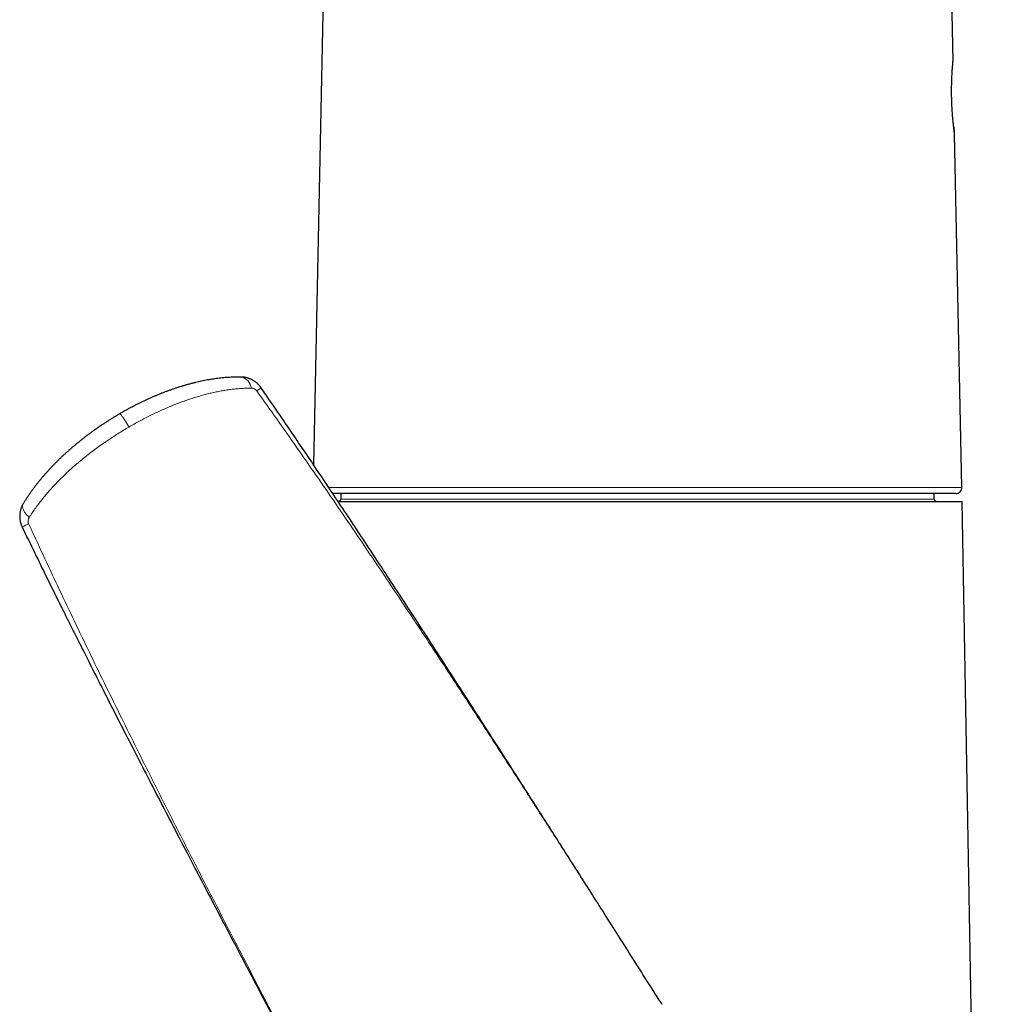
# Model space of a CAD drawing. Header units: millimetres. Extents: x 8 to 927, y 12 to 1100.
# Tile 25 of 33: x 192 to 273, y 765 to 846. Entities that reach past the tile are written whole.
import ezdxf

# ---------------------------------------------------------------- set-up
doc = ezdxf.new("R2010")
doc.units = ezdxf.units.MM

msp = doc.modelspace()

# ---------------------------------------------------------------- linework, layer by layer
at = {"color": 7, "linetype": 'Continuous', "lineweight": 30}
for p, q in [((269.548, 843.047), (268.55, 890.691)), ((218.201, 879.206), (216.746, 809.732)), ((270.285, 807.86), (269.674, 837.052)), ((269.785, 807.35), (218.34, 807.35)), ((218.996, 807.35), (218.996, 806.9)), ((267.996, 806.9), (267.996, 807.35)), ((218.772, 806.7), (243.496, 806.7)), ((243.496, 806.7), (270.311, 806.7)), ((273.287, 636.2), (270.311, 806.7)), ((245.309, 765.498), (245.297, 765.516)), ((245.297, 765.516), (245.297, 765.516))]:
    msp.add_line(p, q, dxfattribs=at)
at = {"color": 8, "linetype": 'Continuous', "lineweight": 0}
for p, q in [((218.001, 807.86), (270.285, 807.86)), ((218.996, 806.9), (267.996, 806.9)), ((245.283, 765.534), (245.297, 765.516))]:
    msp.add_line(p, q, dxfattribs=at)
at = {"color": 7, "linetype": 'Continuous', "lineweight": 30, "flags": 128}
msp.add_lwpolyline([(212.42, 816.085), (212.42, 816.085), (212.418, 816.084)], dxfattribs=at)
at = {"color": 8, "linetype": 'Continuous', "lineweight": 0, "flags": 128}
msp.add_lwpolyline([(193.272, 805.382), (193.207, 805.442), (193.145, 805.502), (193.087, 805.564), (193.032, 805.626), (192.981, 805.689), (192.935, 805.752), (192.892, 805.814), (192.854, 805.877), (192.821, 805.939), (192.792, 806.001), (192.769, 806.061), (192.75, 806.12), (192.736, 806.178), (192.727, 806.234), (192.724, 806.289), (192.725, 806.341), (192.731, 806.391), (192.743, 806.439), (192.759, 806.484), (192.781, 806.526), (192.785, 806.532)], dxfattribs=at)
at = {"color": 8, "linetype": 'Continuous', "lineweight": 0}
for centre, radius, start, end in [((210.611, 815.972), 1.006, 4.88821, 81.81344), ((205.943, 824.8), 10.859, 304.27838, 306.6147), ((201.502, 787.472), 19.263, 115.44305, 117.23498)]:
    msp.add_arc(centre, radius, start, end, dxfattribs=at)
at = {"color": 7, "linetype": 'Continuous', "lineweight": 30}
for centre, radius, start, end in [((269.785, 807.85), 0.5, 270, 1.2), ((218.796, 806.9), 0.2, 270, 0), ((268.196, 806.9), 0.2, 180, 270)]:
    msp.add_arc(centre, radius, start, end, dxfattribs=at)
for points, knots in [([(269.61, 837.559), (269.605, 837.604), (269.594, 837.694), (269.578, 837.848), (269.56, 838.015), (269.543, 838.194), (269.526, 838.385), (269.51, 838.585), (269.495, 838.796), (269.48, 839.013), (269.468, 839.237), (269.457, 839.467), (269.448, 839.7), (269.44, 839.935), (269.435, 840.17), (269.433, 840.405), (269.432, 840.639), (269.433, 840.869), (269.437, 841.093), (269.442, 841.31), (269.449, 841.52), (269.457, 841.721), (269.465, 841.912), (269.475, 842.091), (269.485, 842.257), (269.496, 842.41), (269.506, 842.549), (269.515, 842.672), (269.524, 842.778), (269.532, 842.868), (269.538, 842.941), (269.543, 842.996), (269.546, 843.032), (269.548, 843.049), (269.548, 843.048), (269.548, 843.047)], [0, 0, 0, 0, 0.030676, 0.061479, 0.092462, 0.123216, 0.153865, 0.184689, 0.215491, 0.246326, 0.277024, 0.30779, 0.338844, 0.369574, 0.400173, 0.430838, 0.461761, 0.492701, 0.523376, 0.553981, 0.584709, 0.615753, 0.646549, 0.677248, 0.70807, 0.738874, 0.769706, 0.800369, 0.831116, 0.862085, 0.892889, 0.923579, 0.954246, 0.985048, 1, 1, 1, 1]), ([(269.602, 837.627), (269.605, 837.602), (269.613, 837.531), (269.625, 837.429), (269.638, 837.323), (269.648, 837.244), (269.653, 837.208), (269.655, 837.196)], [0, 0, 0, 0, 0.129261, 0.375341, 0.621337, 0.86761, 1, 1, 1, 1]), ([(269.674, 837.052), (269.674, 837.052), (269.674, 837.051), (269.671, 837.068), (269.666, 837.105), (269.659, 837.161), (269.65, 837.234), (269.638, 837.324), (269.625, 837.431), (269.615, 837.516), (269.61, 837.559)], [0, 0, 0, 0, 0.067854, 0.200189, 0.332718, 0.466264, 0.600033, 0.732969, 0.866015, 1, 1, 1, 1]), ([(210.785, 816.967), (210.743, 816.967), (210.621, 816.97), (210.418, 816.968), (210.179, 816.963), (209.939, 816.954), (209.698, 816.94), (209.457, 816.922), (209.214, 816.9), (208.971, 816.874), (208.727, 816.844), (208.482, 816.809), (208.238, 816.771), (207.993, 816.729), (207.748, 816.683), (207.502, 816.634), (207.256, 816.58), (207.01, 816.523), (206.764, 816.462), (206.517, 816.398), (206.272, 816.33), (206.026, 816.259), (205.78, 816.185), (205.535, 816.107), (205.29, 816.026), (205.047, 815.943), (204.804, 815.856), (204.563, 815.767), (204.323, 815.675), (204.084, 815.581), (203.845, 815.483), (203.608, 815.383), (203.371, 815.28), (203.135, 815.175), (202.899, 815.067), (202.665, 814.956), (202.43, 814.843), (202.197, 814.727), (201.965, 814.609), (201.734, 814.489), (201.503, 814.365), (201.273, 814.24), (201.044, 814.112), (200.871, 814.013), (200.774, 813.956), (200.752, 813.944)], [0, 0, 0, 0, 0.013549, 0.038553, 0.0635, 0.088399, 0.113257, 0.138084, 0.162886, 0.187638, 0.212543, 0.237209, 0.261827, 0.286403, 0.310943, 0.335455, 0.359943, 0.384415, 0.408888, 0.433034, 0.457319, 0.481537, 0.505673, 0.529715, 0.553653, 0.577475, 0.601173, 0.624737, 0.648115, 0.671481, 0.694758, 0.717962, 0.741102, 0.764188, 0.787232, 0.810244, 0.833235, 0.856219, 0.879089, 0.901974, 0.924868, 0.947782, 0.970726, 0.993476, 1, 1, 1, 1]), ([(212.419, 816.084), (212.417, 816.087), (212.398, 816.116), (212.357, 816.171), (212.295, 816.247), (212.23, 816.32), (212.161, 816.391), (212.088, 816.459), (212.012, 816.523), (211.932, 816.584), (211.849, 816.641), (211.764, 816.695), (211.678, 816.742), (211.593, 816.784), (211.508, 816.821), (211.418, 816.855), (211.325, 816.885), (211.231, 816.911), (211.136, 816.932), (211.04, 816.949), (210.943, 816.96), (210.858, 816.966), (210.806, 816.967), (210.786, 816.967)], [0, 0, 0, 0, 0.0048087, 0.0548054, 0.105093, 0.1556916, 0.2066162, 0.2578723, 0.309451, 0.3613188, 0.41341, 0.465649, 0.5179456, 0.565334, 0.6123943, 0.6633856, 0.7143097, 0.7651844, 0.8160271, 0.8668541, 0.9176782, 0.9685117, 1, 1, 1, 1]), ([(245.297, 765.516), (245.178, 765.704), (244.202, 767.248), (242.45, 770.014), (240.099, 773.72), (237.933, 777.127), (235.904, 780.31), (233.983, 783.316), (232.165, 786.155), (230.456, 788.814), (228.859, 791.292), (227.359, 793.612), (225.885, 795.885), (224.427, 798.122), (223.034, 800.253), (221.756, 802.198), (220.588, 803.969), (219.436, 805.709), (218.293, 807.426), (217.156, 809.124), (216.061, 810.751), (215.037, 812.263), (214.087, 813.659), (213.23, 814.911), (212.679, 815.71), (212.42, 816.085)], [0, 0, 0, 0, 0.011058, 0.090829, 0.162845, 0.229339, 0.291625, 0.350572, 0.406783, 0.459272, 0.507775, 0.553384, 0.596668, 0.642539, 0.686203, 0.723265, 0.758304, 0.791702, 0.82708, 0.860886, 0.893326, 0.924602, 0.951686, 0.977361, 1, 1, 1, 1]), ([(200.752, 813.943), (200.709, 813.918), (200.597, 813.853), (200.412, 813.743), (200.198, 813.613), (199.979, 813.477), (199.759, 813.337), (199.539, 813.195), (199.319, 813.05), (199.101, 812.903), (198.885, 812.754), (198.67, 812.603), (198.456, 812.449), (198.244, 812.294), (198.034, 812.136), (197.825, 811.976), (197.617, 811.814), (197.411, 811.65), (197.207, 811.483), (197.004, 811.314), (196.802, 811.142), (196.602, 810.969), (196.405, 810.793), (196.21, 810.616), (196.016, 810.436), (195.824, 810.254), (195.635, 810.069), (195.448, 809.883), (195.264, 809.695), (195.082, 809.504), (194.902, 809.312), (194.725, 809.117), (194.551, 808.921), (194.38, 808.722), (194.212, 808.522), (194.047, 808.319), (193.885, 808.115), (193.726, 807.909), (193.571, 807.701), (193.419, 807.492), (193.271, 807.28), (193.127, 807.068), (192.987, 806.854), (192.873, 806.675), (192.807, 806.567), (192.785, 806.532)], [0, 0, 0, 0, 0.01307, 0.03407, 0.056312, 0.078577, 0.101446, 0.124314, 0.147197, 0.170127, 0.193064, 0.216016, 0.238993, 0.262008, 0.285071, 0.308192, 0.331382, 0.354652, 0.378013, 0.401475, 0.425051, 0.448775, 0.472326, 0.496053, 0.519925, 0.543913, 0.567985, 0.592102, 0.616143, 0.640474, 0.664849, 0.689277, 0.713765, 0.738324, 0.762974, 0.787742, 0.812555, 0.83742, 0.862342, 0.88733, 0.912429, 0.93738, 0.962443, 0.987684, 1, 1, 1, 1]), ([(192.785, 806.532), (192.771, 806.509), (192.741, 806.459), (192.698, 806.376), (192.655, 806.286), (192.617, 806.193), (192.584, 806.099), (192.556, 806.004), (192.532, 805.907), (192.513, 805.809), (192.5, 805.714), (192.491, 805.618), (192.486, 805.522), (192.486, 805.425), (192.491, 805.329), (192.501, 805.232), (192.515, 805.135), (192.534, 805.039), (192.558, 804.943), (192.587, 804.848), (192.62, 804.754), (192.653, 804.671), (192.678, 804.621), (192.688, 804.6)], [0, 0, 0, 0, 0.039068, 0.088959, 0.138774, 0.188501, 0.238135, 0.287674, 0.337119, 0.386475, 0.435752, 0.480645, 0.529926, 0.577366, 0.625139, 0.673203, 0.721537, 0.770111, 0.818892, 0.867838, 0.916914, 0.966085, 1, 1, 1, 1]), ([(192.686, 804.599), (192.802, 804.36), (193.14, 803.659), (193.716, 802.476), (194.426, 801.024), (195.18, 799.496), (195.974, 797.894), (196.804, 796.229), (197.667, 794.509), (198.565, 792.729), (199.504, 790.878), (200.49, 788.941), (201.535, 786.901), (202.642, 784.747), (203.81, 782.485), (205.037, 780.118), (206.328, 777.636), (207.699, 775.011), (209.17, 772.202), (210.748, 769.198), (212.431, 766.004), (214.212, 762.632), (216.106, 759.056), (218.146, 755.214), (219.592, 752.495), (220.363, 751.047), (220.397, 750.984)], [0, 0, 0, 0, 0.013195, 0.03871, 0.065405, 0.093522, 0.123412, 0.154232, 0.186043, 0.219015, 0.253331, 0.289236, 0.327056, 0.36726, 0.409564, 0.453605, 0.499802, 0.548628, 0.600767, 0.657399, 0.717287, 0.780222, 0.846934, 0.918458, 0.996439, 1, 1, 1, 1]), ([(245.533, 765.186), (245.528, 765.193), (245.519, 765.207), (245.497, 765.238), (245.469, 765.277), (245.438, 765.321), (245.403, 765.368), (245.367, 765.418), (245.328, 765.472), (245.3, 765.511), (245.284, 765.533), (245.283, 765.534)], [0, 0, 0, 0, 0.129981, 0.259975, 0.393459, 0.526959, 0.642353, 0.757759, 0.874485, 0.991222, 1, 1, 1, 1])]:
    msp.add_open_spline(points, degree=3, knots=knots, dxfattribs=at)
at = {"color": 8, "linetype": 'Continuous', "lineweight": 0}
for points, knots in [([(211.614, 816.058), (211.484, 816.056), (211.225, 816.053), (210.829, 816.034), (210.43, 816.003), (210.029, 815.96), (209.627, 815.906), (209.225, 815.841), (208.82, 815.765), (208.411, 815.677), (207.996, 815.579), (207.576, 815.468), (207.149, 815.346), (206.72, 815.213), (206.289, 815.069), (205.858, 814.915), (205.428, 814.752), (204.998, 814.58), (204.567, 814.398), (204.137, 814.207), (203.702, 814.006), (203.264, 813.793), (202.823, 813.569), (202.384, 813.337), (201.946, 813.096), (201.657, 812.931), (201.512, 812.847), (201.512, 812.847)], [0, 0, 0, 0, 0.041729, 0.083458, 0.125333, 0.167209, 0.208027, 0.248874, 0.289728, 0.330573, 0.371391, 0.413191, 0.455023, 0.496865, 0.538695, 0.580494, 0.62182, 0.663179, 0.70455, 0.745908, 0.787232, 0.829759, 0.872324, 0.914902, 0.957468, 0.999995, 1, 1, 1, 1]), ([(212.059, 815.828), (212.056, 815.833), (212.038, 815.857), (212.002, 815.897), (211.961, 815.934), (211.914, 815.969), (211.86, 816), (211.783, 816.033), (211.7, 816.054), (211.643, 816.056), (211.614, 816.058)], [0, 0, 0, 0, 0.0311339, 0.1548925, 0.2787491, 0.3254471, 0.4756492, 0.6260222, 0.8129154, 1, 1, 1, 1]), ([(245.283, 765.534), (243.962, 767.617), (241.981, 770.742), (239.329, 774.901), (237.32, 778.043), (235.29, 781.207), (233.237, 784.391), (231.177, 787.57), (229.109, 790.744), (227.031, 793.912), (225.116, 796.809), (223.365, 799.439), (221.78, 801.8), (220.188, 804.156), (218.585, 806.506), (216.973, 808.85), (215.348, 811.185), (213.713, 813.513), (212.61, 815.056), (212.059, 815.828)], [0, 0, 0, 0, 0.122737, 0.184106, 0.245475, 0.308315, 0.371155, 0.433995, 0.496839, 0.559683, 0.622527, 0.669704, 0.716881, 0.764059, 0.811236, 0.858427, 0.905618, 0.95281, 1, 1, 1, 1]), ([(201.512, 812.847), (201.483, 812.896), (201.425, 812.994), (201.339, 813.135), (201.254, 813.27), (201.173, 813.397), (201.097, 813.514), (201.026, 813.62), (200.961, 813.712), (200.904, 813.791), (200.855, 813.854), (200.814, 813.902), (200.782, 813.932), (200.762, 813.947), (200.756, 813.943), (200.753, 813.942)], [0, 0, 0, 0, 0.078929, 0.157858, 0.236787, 0.315717, 0.394646, 0.473575, 0.552504, 0.631433, 0.710362, 0.789292, 0.868221, 0.94715, 1, 1, 1, 1]), ([(201.512, 812.847), (201.512, 812.847), (201.358, 812.757), (201.051, 812.575), (200.594, 812.292), (200.141, 812.002), (199.695, 811.705), (199.249, 811.396), (198.806, 811.077), (198.365, 810.746), (197.933, 810.409), (197.51, 810.065), (197.108, 809.724), (196.725, 809.386), (196.362, 809.051), (196.008, 808.713), (195.664, 808.368), (195.329, 808.018), (195.007, 807.666), (194.699, 807.312), (194.397, 806.947), (194.099, 806.569), (193.808, 806.177), (193.53, 805.782), (193.358, 805.516), (193.272, 805.382)], [0, 0, 0, 0, 0.000005, 0.045472, 0.090985, 0.136514, 0.182028, 0.227495, 0.27459, 0.321735, 0.368898, 0.416046, 0.463144, 0.506821, 0.550523, 0.594225, 0.637903, 0.682075, 0.726246, 0.769438, 0.812631, 0.85946, 0.906314, 0.95317, 1, 1, 1, 1]), ([(193.272, 805.382), (193.257, 805.355), (193.225, 805.301), (193.197, 805.214), (193.182, 805.129), (193.18, 805.051), (193.189, 804.977), (193.204, 804.923), (193.218, 804.886), (193.224, 804.872), (193.226, 804.867)], [0, 0, 0, 0, 0.18781, 0.375424, 0.52558, 0.675566, 0.79766, 0.919658, 0.969482, 1, 1, 1, 1]), ([(193.226, 804.867), (193.623, 804.005), (194.416, 802.283), (195.625, 799.708), (196.847, 797.139), (198.08, 794.575), (199.325, 792.017), (200.579, 789.463), (201.843, 786.914), (203.256, 784.087), (204.82, 780.985), (206.537, 777.607), (208.265, 774.236), (210.002, 770.868), (211.747, 767.505), (213.486, 764.172), (215.216, 760.867), (217.512, 756.5), (219.242, 753.229), (220.395, 751.049)], [0, 0, 0, 0, 0.0471753, 0.0943513, 0.1415276, 0.1887032, 0.2358955, 0.2830881, 0.3302809, 0.3774733, 0.4403128, 0.5031524, 0.5659919, 0.6288361, 0.6916805, 0.7545247, 0.8158933, 0.8772618, 1, 1, 1, 1])]:
    msp.add_open_spline(points, degree=3, knots=knots, dxfattribs=at)

doc.saveas('drawing.dxf')
